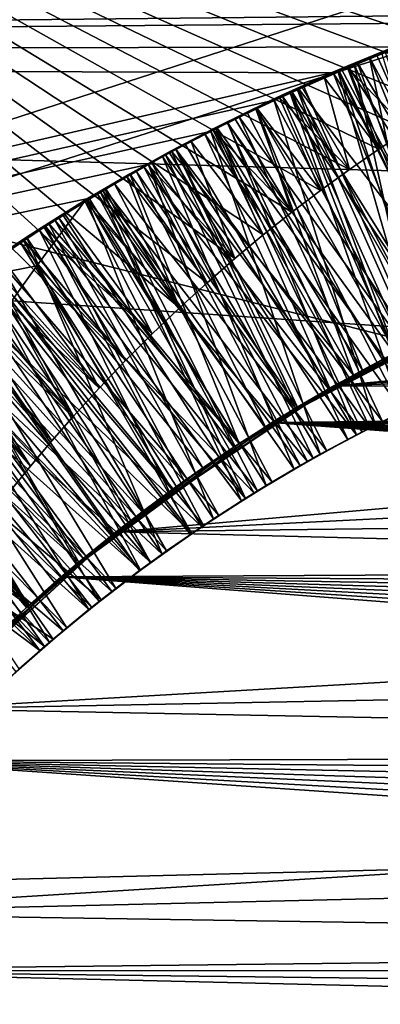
# Model space of a CAD drawing. Header units: metres. Extents: x -258 to 72, y -72 to 102.
# Tile 136 of 256: x -31.403 to -30.941, y 1.133 to 2.393. Entities that reach past the tile are written whole.
import ezdxf

# ---------------------------------------------------------------- set-up
doc = ezdxf.new("R2010")
doc.units = ezdxf.units.M
doc.layers.add('solid_FREESTAND_ASM_SW0005', color=7, linetype='CONTINUOUS')

msp = doc.modelspace()

# ---------------------------------------------------------------- linework, layer by layer
at = {"layer": 'solid_FREESTAND_ASM_SW0005'}
for points in [[(-76.866859, 13.5, 45.799999), (-18.621225, -13.5, 45.799999), (-19.621469, -11.999912, 45.799999)], [(-76.866859, -13.5, 45.799999), (-18.621225, -13.5, 45.799999), (-76.866859, 13.5, 45.799999)], [(-76.866859, 13.5, 45.799999), (-19.621469, -11.999912, 45.799999), (-20.501156, -10.426056, 45.799999)], [(-76.866859, 13.5, 45.799999), (-20.501156, -10.426056, 45.799999), (-21.254854, -8.788127, 45.799999)], [(-76.866859, 13.5, 45.799999), (-21.254854, -8.788127, 45.799999), (-21.877932, -7.096202, 45.799999)], [(-76.866859, 13.5, 45.799999), (-21.877932, -7.096202, 45.799999), (-22.366564, -5.36067, 45.799999)], [(-76.866859, 13.5, 45.799999), (-22.366564, -5.36067, 45.799999), (-22.717751, -3.592184, 45.799999)], [(-76.866859, 13.5, 45.799999), (-22.717751, -3.592184, 45.799999), (-22.929329, -1.801623, 45.799999)], [(-76.866859, 13.5, 45.799999), (-22.929329, -1.801623, 45.799999), (-23, 0, 45.799999)], [(-76.866859, 13.5, 45.799999), (-23, 0, 45.799999), (-22.929329, 1.801623, 45.799999)], [(-76.866859, 13.5, 45.799999), (-22.929329, 1.801623, 45.799999), (-22.717751, 3.592184, 45.799999)], [(-86.5, 5.75, 111.550003), (-86.5, -5.75, 111.550003), (-24.43742, -5.75, 111.550003)], [(-24.43742, 5.75, 111.550003), (-86.5, 5.75, 111.550003), (-24.43742, -5.75, 111.550003)], [(-56.184334, -5.75, 103.550003), (-25.868656, 5.75001, 103.550003), (-26.203732, 3.95151, 103.550003)], [(-56.184334, 5.75, 103.550003), (-25.868656, 5.75001, 103.550003), (-56.184334, -5.75, 103.550003)], [(-72.351036, 4.645123, -887), (72.5, 0, -887), (-72.5, 0, -887)], [(72.351036, 4.645118, -887), (72.5, 0, -887), (-72.351036, 4.645123, -887)], [(-56.184334, -5.75, 103.550003), (-26.203732, 3.95151, 103.550003), (-26.217653, 3.858066, 103.550003)], [(-32.785225, 3.391637, -872.137024), (-23.11738, 1.956201, -872), (-22.869822, 3.900164, -872)], [(-56.184334, -5.75, 103.550003), (-26.217653, 3.858066, 103.550003), (-26.414162, 2.131207, 103.550003)], [(-36, 2.345094, 43.711533), (-36, 3.48755, 43.415733), (-23.357985, 2.476748, 43.683681)], [(-36, 3.48755, 21.184269), (-36, 2.345094, 20.88847), (-23.218061, 3.467952, 21.178139)], [(-36, 2.345094, 20.88847), (-23.293415, 2.974416, 21.036104), (-23.218061, 3.467952, 21.178139)], [(-32.785225, 3.391637, -872.137024), (-32.886406, 0, -872.135803), (-23.11738, 1.956201, -872)], [(-36, 2.345094, 20.88847), (-30.375801, 2.478559, 20.916712), (-23.293415, 2.974416, 21.036104)], [(-32.105709, 2.785697, 17.728907), (-22.81871, 2.882088, 17.328077), (-22.921974, 1.892912, 17.148823)], [(-29.9373, 2.532046, 17.579008), (-32.105709, 2.785697, 17.728907), (-22.921974, 1.892912, 17.148823)], [(-31.388985, 1.821615, 17.526861), (-31.415686, 1.788729, 17.523514), (-32.105709, 2.785697, 17.728907)], [(-31.361725, 1.8539, 17.530178), (-31.388985, 1.821615, 17.526861), (-32.105709, 2.785697, 17.728907)], [(-31.333941, 1.885548, 17.533455), (-31.361725, 1.8539, 17.530178), (-32.105709, 2.785697, 17.728907)], [(-31.300877, 1.92166, 17.537226), (-31.333941, 1.885548, 17.533455), (-32.105709, 2.785697, 17.728907)], [(-31.267208, 1.956811, 17.54092), (-31.300877, 1.92166, 17.537226), (-32.105709, 2.785697, 17.728907)], [(-31.232946, 1.991, 17.544535), (-31.267208, 1.956811, 17.54092), (-32.105709, 2.785697, 17.728907)], [(-31.198147, 2.024194, 17.548056), (-31.232946, 1.991, 17.544535), (-32.105709, 2.785697, 17.728907)], [(-31.162834, 2.056381, 17.551479), (-31.198147, 2.024194, 17.548056), (-32.105709, 2.785697, 17.728907)], [(-31.127068, 2.087528, 17.55479), (-31.162834, 2.056381, 17.551479), (-32.105709, 2.785697, 17.728907)], [(-31.090881, 2.117623, 17.557985), (-31.127068, 2.087528, 17.55479), (-32.105709, 2.785697, 17.728907)], [(-31.054342, 2.146632, 17.561054), (-31.090881, 2.117623, 17.557985), (-32.105709, 2.785697, 17.728907)], [(-31.017466, 2.174562, 17.56399), (-31.054342, 2.146632, 17.561054), (-32.105709, 2.785697, 17.728907)], [(-30.980274, 2.201412, 17.566788), (-31.017466, 2.174562, 17.56399), (-32.105709, 2.785697, 17.728907)], [(-30.942823, 2.22717, 17.569441), (-30.980274, 2.201412, 17.566788), (-32.105709, 2.785697, 17.728907)], [(-30.905148, 2.251822, 17.571943), (-30.942823, 2.22717, 17.569441), (-32.105709, 2.785697, 17.728907)], [(-30.859711, 2.279943, 17.574741), (-30.905148, 2.251822, 17.571943), (-32.105709, 2.785697, 17.728907)], [(-30.814062, 2.306466, 17.577309), (-30.859711, 2.279943, 17.574741), (-32.105709, 2.785697, 17.728907)], [(-30.768227, 2.331429, 17.579641), (-30.814062, 2.306466, 17.577309), (-32.105709, 2.785697, 17.728907)], [(-30.722231, 2.354839, 17.581732), (-30.768227, 2.331429, 17.579641), (-32.105709, 2.785697, 17.728907)], [(-30.67613, 2.376698, 17.58358), (-30.722231, 2.354839, 17.581732), (-32.105709, 2.785697, 17.728907)], [(-30.629951, 2.397032, 17.58518), (-30.67613, 2.376698, 17.58358), (-32.105709, 2.785697, 17.728907)], [(-36, 2.345094, 20.88847), (-30.594379, 2.462289, 20.913181), (-30.375801, 2.478559, 20.916712)], [(-36, 2.345094, 43.711533), (-23.357985, 2.476748, 43.683681), (-23.40999, 1.984149, 43.779793)], [(-36, 2.345094, 20.88847), (-30.677107, 2.440841, 20.908566), (-30.594379, 2.462289, 20.913181)], [(-36, 2.345094, 20.88847), (-30.759626, 2.416394, 20.903355), (-30.677107, 2.440841, 20.908566)], [(-36, 2.345094, 20.88847), (-30.841747, 2.388891, 20.897558), (-30.759626, 2.416394, 20.903355)], [(-36, 2.345094, 20.88847), (-30.923292, 2.358356, 20.891203), (-30.841747, 2.388891, 20.897558)], [(-30.804413, 1.939825, 19.582373), (-30.974455, 2.336024, 19.333599), (-30.890694, 2.369303, 19.328918)], [(-30.970301, 2.337754, 19.232275), (-30.890694, 2.369303, 19.328918), (-30.974455, 2.336024, 19.333599)], [(-30.885061, 2.371421, 19.227566), (-30.890694, 2.369303, 19.328918), (-30.970301, 2.337754, 19.232275)], [(-30.885061, 2.371421, 19.227566), (-30.970301, 2.337754, 19.232275), (-30.747574, 1.96243, 18.979477)], [(-30.791256, 1.945229, 20.381449), (-30.954662, 2.344715, 20.132143), (-30.868746, 2.378179, 20.127272)], [(-30.889954, 2.370251, 20.028959), (-30.868746, 2.378179, 20.127272), (-30.954662, 2.344715, 20.132143)], [(-30.889954, 2.370251, 20.028959), (-30.954662, 2.344715, 20.132143), (-30.945858, 2.348309, 20.031767)], [(-30.889954, 2.370251, 20.028959), (-30.945858, 2.348309, 20.031767), (-30.768503, 1.954329, 19.781404)], [(-36, 2.345094, 20.88847), (-31.004087, 2.324836, 20.884325), (-30.923292, 2.358356, 20.891203)], [(-30.982578, 2.334083, 20.834515), (-30.923292, 2.358356, 20.891203), (-31.004087, 2.324836, 20.884325)], [(-30.801788, 1.940911, 18.782251), (-30.995399, 2.327507, 18.534662), (-30.912437, 2.361078, 18.530132)], [(-30.934862, 2.352333, 18.431427), (-30.912437, 2.361078, 18.530132), (-30.995399, 2.327507, 18.534662)], [(-30.897388, 2.368409, 20.829882), (-30.923292, 2.358356, 20.891203), (-30.982578, 2.334083, 20.834515)], [(-30.897388, 2.368409, 20.829882), (-30.982578, 2.334083, 20.834515), (-30.745996, 1.963031, 20.580027)], [(-36, 2.345094, 43.711533), (-23.40999, 1.984149, 43.779793), (-23.450001, 1.491888, 43.85408)], [(-36, 1.178601, 43.890228), (-36, 2.345094, 43.711533), (-23.450001, 1.491888, 43.85408)], [(-36, 2.345094, 20.88847), (-36, 1.178601, 20.709772), (-31.004087, 2.324836, 20.884325)], [(-30.865351, 1.913418, 20.386438), (-31.039238, 2.308226, 20.137024), (-30.954662, 2.344715, 20.132143)], [(-31.001438, 2.32498, 20.03459), (-30.954662, 2.344715, 20.132143), (-31.039238, 2.308226, 20.137024)], [(-30.945858, 2.348309, 20.031767), (-30.954662, 2.344715, 20.132143), (-31.001438, 2.32498, 20.03459)], [(-30.945858, 2.348309, 20.031767), (-31.001438, 2.32498, 20.03459), (-30.768503, 1.954329, 19.781404)], [(-30.934862, 2.352333, 18.431427), (-30.995399, 2.327507, 18.534662), (-30.990723, 2.329489, 18.434517)], [(-30.835009, 2.008847, 17.939068), (-30.993338, 2.326844, 17.735407), (-30.939039, 2.34915, 17.73274)], [(-30.953739, 2.343252, 17.632027), (-30.939039, 2.34915, 17.73274), (-30.993338, 2.326844, 17.735407)], [(-30.822895, 2.014361, 18.227316), (-30.934862, 2.352333, 18.431427), (-30.990723, 2.329489, 18.434517)], [(-30.791256, 1.945229, 20.381449), (-30.865351, 1.913418, 20.386438), (-30.954662, 2.344715, 20.132143)], [(-30.953739, 2.343252, 17.632027), (-30.905148, 2.251822, 17.571943), (-30.924244, 2.354982, 17.630363)], [(-30.953739, 2.343252, 17.632027), (-30.924244, 2.354982, 17.630363), (-30.939039, 2.34915, 17.73274)], [(-30.982578, 2.334083, 20.834515), (-31.004087, 2.324836, 20.884325), (-31.066957, 2.296434, 20.839123)], [(-30.982578, 2.334083, 20.834515), (-31.066957, 2.296434, 20.839123), (-30.819937, 1.933315, 20.584995)], [(-30.879967, 1.90674, 19.587498), (-31.056572, 2.300055, 19.33824), (-30.974455, 2.336024, 19.333599)], [(-31.054277, 2.301106, 19.237062), (-30.974455, 2.336024, 19.333599), (-31.056572, 2.300055, 19.33824)], [(-30.970301, 2.337754, 19.232275), (-30.974455, 2.336024, 19.333599), (-31.054277, 2.301106, 19.237062)], [(-30.970301, 2.337754, 19.232275), (-31.054277, 2.301106, 19.237062), (-30.823536, 1.931784, 18.984581)], [(-31.012224, 2.318749, 17.635351), (-30.942823, 2.22717, 17.569441), (-30.983068, 2.331173, 17.63369)], [(-31.012224, 2.318749, 17.635351), (-30.983068, 2.331173, 17.63369), (-30.993338, 2.326844, 17.735407)], [(-30.983068, 2.331173, 17.63369), (-30.953739, 2.343252, 17.632027), (-30.993338, 2.326844, 17.735407)], [(-30.983068, 2.331173, 17.63369), (-30.905148, 2.251822, 17.571943), (-30.953739, 2.343252, 17.632027)], [(-30.983068, 2.331173, 17.63369), (-30.942823, 2.22717, 17.569441), (-30.905148, 2.251822, 17.571943)], [(-30.982578, 2.334083, 20.834515), (-30.819937, 1.933315, 20.584995), (-30.745996, 1.963031, 20.580027)], [(-30.804413, 1.939825, 19.582373), (-30.879967, 1.90674, 19.587498), (-30.974455, 2.336024, 19.333599)], [(-30.970301, 2.337754, 19.232275), (-30.823536, 1.931784, 18.984581), (-30.747574, 1.96243, 18.979477)], [(-36, 1.178601, 20.709772), (-31.083965, 2.288391, 20.876963), (-31.004087, 2.324836, 20.884325)], [(-31.066957, 2.296434, 20.839123), (-31.004087, 2.324836, 20.884325), (-31.083965, 2.288391, 20.876963)], [(-30.875093, 1.908981, 18.787228), (-31.077394, 2.290959, 18.539196), (-30.995399, 2.327507, 18.534662)], [(-31.046011, 2.305354, 18.437601), (-30.995399, 2.327507, 18.534662), (-31.077394, 2.290959, 18.539196)], [(-31.001438, 2.32498, 20.03459), (-31.039238, 2.308226, 20.137024), (-31.056658, 2.300259, 20.03743)], [(-31.001438, 2.32498, 20.03459), (-31.056658, 2.300259, 20.03743), (-30.841082, 1.924209, 19.786016)], [(-30.878393, 1.988367, 17.942688), (-31.0469, 2.303421, 17.738018), (-30.993338, 2.326844, 17.735407)], [(-31.012224, 2.318749, 17.635351), (-30.993338, 2.326844, 17.735407), (-31.0469, 2.303421, 17.738018)], [(-31.041199, 2.305983, 17.637011), (-31.012224, 2.318749, 17.635351), (-31.0469, 2.303421, 17.738018)], [(-30.990723, 2.329489, 18.434517), (-30.995399, 2.327507, 18.534662), (-31.046011, 2.305354, 18.437601)], [(-30.822895, 2.014361, 18.227316), (-30.990723, 2.329489, 18.434517), (-31.046011, 2.305354, 18.437601)], [(-31.041199, 2.305983, 17.637011), (-30.980274, 2.201412, 17.566788), (-31.012224, 2.318749, 17.635351)], [(-31.012224, 2.318749, 17.635351), (-30.980274, 2.201412, 17.566788), (-30.942823, 2.22717, 17.569441)], [(-31.001438, 2.32498, 20.03459), (-30.841082, 1.924209, 19.786016), (-30.768503, 1.954329, 19.781404)], [(-30.801788, 1.940911, 18.782251), (-30.875093, 1.908981, 18.787228), (-30.995399, 2.327507, 18.534662)], [(-30.835009, 2.008847, 17.939068), (-30.878393, 1.988367, 17.942688), (-30.993338, 2.326844, 17.735407)], [(-30.865351, 1.913418, 20.386438), (-31.121958, 2.268987, 20.141867), (-31.039238, 2.308226, 20.137024)], [(-31.056658, 2.300259, 20.03743), (-31.039238, 2.308226, 20.137024), (-31.121958, 2.268987, 20.141867)], [(-31.069994, 2.292874, 17.638668), (-30.980274, 2.201412, 17.566788), (-31.041199, 2.305983, 17.637011)], [(-31.069994, 2.292874, 17.638668), (-31.041199, 2.305983, 17.637011), (-31.0469, 2.303421, 17.738018)], [(-31.066957, 2.296434, 20.839123), (-31.083965, 2.288391, 20.876963), (-31.150669, 2.25531, 20.843716)], [(-31.066957, 2.296434, 20.839123), (-31.150669, 2.25531, 20.843716), (-30.892691, 1.900817, 20.589928)], [(-30.879967, 1.90674, 19.587498), (-31.137094, 2.26142, 19.34284), (-31.056572, 2.300055, 19.33824)], [(-31.136765, 2.261585, 19.241899), (-31.056572, 2.300055, 19.33824), (-31.137094, 2.26142, 19.34284)], [(-31.054277, 2.301106, 19.237062), (-31.056572, 2.300055, 19.33824), (-31.136765, 2.261585, 19.241899)], [(-31.054277, 2.301106, 19.237062), (-31.136765, 2.261585, 19.241899), (-30.898251, 1.898196, 18.989712)], [(-31.056658, 2.300259, 20.03743), (-31.121958, 2.268987, 20.141867), (-31.11149, 2.274152, 20.0403)], [(-31.056658, 2.300259, 20.03743), (-31.11149, 2.274152, 20.0403), (-30.91247, 1.891401, 19.790619)], [(-31.046011, 2.305354, 18.437601), (-31.077394, 2.290959, 18.539196), (-31.100758, 2.279908, 18.44068)], [(-30.899883, 1.977791, 18.230484), (-31.046011, 2.305354, 18.437601), (-31.100758, 2.279908, 18.44068)], [(-30.921326, 1.966949, 17.946289), (-31.099669, 2.278916, 17.740583), (-31.0469, 2.303421, 17.738018)], [(-31.069994, 2.292874, 17.638668), (-31.0469, 2.303421, 17.738018), (-31.099669, 2.278916, 17.740583)], [(-31.066957, 2.296434, 20.839123), (-30.892691, 1.900817, 20.589928), (-30.819937, 1.933315, 20.584995)], [(-31.056658, 2.300259, 20.03743), (-30.91247, 1.891401, 19.790619), (-30.841082, 1.924209, 19.786016)], [(-31.054277, 2.301106, 19.237062), (-30.898251, 1.898196, 18.989712), (-30.823536, 1.931784, 18.984581)], [(-30.878393, 1.988367, 17.942688), (-30.921326, 1.966949, 17.946289), (-31.0469, 2.303421, 17.738018)], [(-30.899883, 1.977791, 18.230484), (-30.822895, 2.014361, 18.227316), (-31.046011, 2.305354, 18.437601)], [(-36, 1.178601, 20.709772), (-31.162745, 2.249063, 20.869156), (-31.083965, 2.288391, 20.876963)], [(-31.150669, 2.25531, 20.843716), (-31.083965, 2.288391, 20.876963), (-31.162745, 2.249063, 20.869156)], [(-30.947126, 1.874287, 18.792217), (-31.158422, 2.251379, 18.543736), (-31.077394, 2.290959, 18.539196)], [(-31.100758, 2.279908, 18.44068), (-31.077394, 2.290959, 18.539196), (-31.158422, 2.251379, 18.543736)], [(-31.098602, 2.279428, 17.640324), (-31.069994, 2.292874, 17.638668), (-31.099669, 2.278916, 17.740583)], [(-31.098602, 2.279428, 17.640324), (-31.017466, 2.174562, 17.56399), (-31.069994, 2.292874, 17.638668)], [(-30.875093, 1.908981, 18.787228), (-30.947126, 1.874287, 18.792217), (-31.077394, 2.290959, 18.539196)], [(-31.069994, 2.292874, 17.638668), (-31.017466, 2.174562, 17.56399), (-30.980274, 2.201412, 17.566788)], [(-30.938171, 1.878785, 20.391455), (-31.202587, 2.227199, 20.146648), (-31.121958, 2.268987, 20.141867)], [(-31.165861, 2.246678, 20.043203), (-31.121958, 2.268987, 20.141867), (-31.202587, 2.227199, 20.146648)], [(-31.11149, 2.274152, 20.0403), (-31.121958, 2.268987, 20.141867), (-31.165861, 2.246678, 20.043203)], [(-31.11149, 2.274152, 20.0403), (-31.165861, 2.246678, 20.043203), (-30.91247, 1.891401, 19.790619)], [(-31.100758, 2.279908, 18.44068), (-31.158422, 2.251379, 18.543736), (-31.154943, 2.253151, 18.44375)], [(-30.975403, 1.93828, 18.233646), (-31.100758, 2.279908, 18.44068), (-31.154943, 2.253151, 18.44375)], [(-30.963783, 1.944603, 17.949871), (-31.151598, 2.253375, 17.743107), (-31.099669, 2.278916, 17.740583)], [(-31.127001, 2.265654, 17.641973), (-31.099669, 2.278916, 17.740583), (-31.151598, 2.253375, 17.743107)], [(-31.127001, 2.265654, 17.641973), (-31.054342, 2.146632, 17.561054), (-31.098602, 2.279428, 17.640324)], [(-31.127001, 2.265654, 17.641973), (-31.098602, 2.279428, 17.640324), (-31.099669, 2.278916, 17.740583)], [(-30.865351, 1.913418, 20.386438), (-30.938171, 1.878785, 20.391455), (-31.121958, 2.268987, 20.141867)], [(-30.975403, 1.93828, 18.233646), (-30.899883, 1.977791, 18.230484), (-31.100758, 2.279908, 18.44068)], [(-30.921326, 1.966949, 17.946289), (-30.963783, 1.944603, 17.949871), (-31.099669, 2.278916, 17.740583)], [(-31.098602, 2.279428, 17.640324), (-31.054342, 2.146632, 17.561054), (-31.017466, 2.174562, 17.56399)], [(-31.150669, 2.25531, 20.843716), (-31.162745, 2.249063, 20.869156), (-31.233883, 2.210718, 20.848408)], [(-31.150669, 2.25531, 20.843716), (-31.233883, 2.210718, 20.848408), (-30.964113, 1.865606, 20.594816)], [(-30.954166, 1.870713, 19.592642), (-31.216118, 2.220096, 19.347399), (-31.137094, 2.26142, 19.34284)], [(-31.190805, 2.233713, 19.245138), (-31.137094, 2.26142, 19.34284), (-31.216118, 2.220096, 19.347399)], [(-31.136765, 2.261585, 19.241899), (-31.137094, 2.26142, 19.34284), (-31.190805, 2.233713, 19.245138)], [(-31.136765, 2.261585, 19.241899), (-31.190805, 2.233713, 19.245138), (-30.971598, 1.861719, 18.994848)], [(-31.155172, 2.251562, 17.643618), (-31.054342, 2.146632, 17.561054), (-31.127001, 2.265654, 17.641973)], [(-31.155172, 2.251562, 17.643618), (-31.127001, 2.265654, 17.641973), (-31.151598, 2.253375, 17.743107)], [(-31.150669, 2.25531, 20.843716), (-30.964113, 1.865606, 20.594816), (-30.892691, 1.900817, 20.589928)], [(-30.879967, 1.90674, 19.587498), (-30.954166, 1.870713, 19.592642), (-31.137094, 2.26142, 19.34284)], [(-31.136765, 2.261585, 19.241899), (-30.971598, 1.861719, 18.994848), (-30.898251, 1.898196, 18.989712)], [(-36, 1.178601, 20.709772), (-31.240364, 2.207084, 20.860975), (-31.162745, 2.249063, 20.869156)], [(-31.233883, 2.210718, 20.848408), (-31.162745, 2.249063, 20.869156), (-31.240364, 2.207084, 20.860975)], [(-31.01779, 1.836873, 18.797209), (-31.23842, 2.20872, 18.548285), (-31.158422, 2.251379, 18.543736)], [(-31.20859, 2.225058, 18.446817), (-31.158422, 2.251379, 18.543736), (-31.23842, 2.20872, 18.548285)], [(-31.165861, 2.246678, 20.043203), (-31.202587, 2.227199, 20.146648), (-31.219696, 2.217863, 20.046143)], [(-31.165861, 2.246678, 20.043203), (-31.219696, 2.217863, 20.046143), (-30.982586, 1.855943, 19.795233)], [(-31.154943, 2.253151, 18.44375), (-31.158422, 2.251379, 18.543736), (-31.20859, 2.225058, 18.446817)], [(-30.975403, 1.93828, 18.233646), (-31.154943, 2.253151, 18.44375), (-31.20859, 2.225058, 18.446817)], [(-31.005747, 1.92134, 17.953442), (-31.202826, 2.226732, 17.745613), (-31.151598, 2.253375, 17.743107)], [(-31.155172, 2.251562, 17.643618), (-31.151598, 2.253375, 17.743107), (-31.202826, 2.226732, 17.745613)], [(-31.183126, 2.23715, 17.645258), (-31.155172, 2.251562, 17.643618), (-31.202826, 2.226732, 17.745613)], [(-31.183126, 2.23715, 17.645258), (-31.090881, 2.117623, 17.557985), (-31.155172, 2.251562, 17.643618)], [(-31.165861, 2.246678, 20.043203), (-30.982586, 1.855943, 19.795233), (-30.91247, 1.891401, 19.790619)], [(-30.947126, 1.874287, 18.792217), (-31.01779, 1.836873, 18.797209), (-31.158422, 2.251379, 18.543736)], [(-31.155172, 2.251562, 17.643618), (-31.090881, 2.117623, 17.557985), (-31.054342, 2.146632, 17.561054)], [(-30.963783, 1.944603, 17.949871), (-31.005747, 1.92134, 17.953442), (-31.151598, 2.253375, 17.743107)], [(-31.190805, 2.233713, 19.245138), (-31.216118, 2.220096, 19.347399), (-31.243969, 2.20469, 19.248371)], [(-31.190805, 2.233713, 19.245138), (-31.243969, 2.20469, 19.248371), (-30.971598, 1.861719, 18.994848)], [(-31.210848, 2.222429, 17.646891), (-31.127068, 2.087528, 17.55479), (-31.183126, 2.23715, 17.645258)], [(-31.210848, 2.222429, 17.646891), (-31.183126, 2.23715, 17.645258), (-31.202826, 2.226732, 17.745613)], [(-31.183126, 2.23715, 17.645258), (-31.127068, 2.087528, 17.55479), (-31.090881, 2.117623, 17.557985)], [(-31.219696, 2.217863, 20.046143), (-31.281136, 2.182945, 20.151352), (-31.299288, 2.172198, 20.050636)], [(-31.219696, 2.217863, 20.046143), (-31.299288, 2.172198, 20.050636), (-31.051315, 1.817893, 19.799873)], [(-31.026896, 1.831799, 19.59779), (-31.293724, 2.176031, 19.351919), (-31.216118, 2.220096, 19.347399)], [(-31.243969, 2.20469, 19.248371), (-31.216118, 2.220096, 19.347399), (-31.293724, 2.176031, 19.351919)], [(-31.009611, 1.841382, 20.396486), (-31.281136, 2.182945, 20.151352), (-31.202587, 2.227199, 20.146648)], [(-31.219696, 2.217863, 20.046143), (-31.202587, 2.227199, 20.146648), (-31.281136, 2.182945, 20.151352)], [(-31.20859, 2.225058, 18.446817), (-31.23842, 2.20872, 18.548285), (-31.261675, 2.195619, 18.449879)], [(-31.049345, 1.895887, 18.236811), (-31.20859, 2.225058, 18.446817), (-31.261675, 2.195619, 18.449879)], [(-31.047197, 1.897171, 17.957003), (-31.253372, 2.198987, 17.748104), (-31.202826, 2.226732, 17.745613)], [(-31.210848, 2.222429, 17.646891), (-31.202826, 2.226732, 17.745613), (-31.253372, 2.198987, 17.748104)], [(-31.238312, 2.207409, 17.648518), (-31.210848, 2.222429, 17.646891), (-31.253372, 2.198987, 17.748104)], [(-31.238312, 2.207409, 17.648518), (-31.127068, 2.087528, 17.55479), (-31.210848, 2.222429, 17.646891)], [(-31.219696, 2.217863, 20.046143), (-31.051315, 1.817893, 19.799873), (-30.982586, 1.855943, 19.795233)], [(-30.954166, 1.870713, 19.592642), (-31.026896, 1.831799, 19.59779), (-31.216118, 2.220096, 19.347399)], [(-31.049345, 1.895887, 18.236811), (-30.975403, 1.93828, 18.233646), (-31.20859, 2.225058, 18.446817)], [(-31.005747, 1.92134, 17.953442), (-31.047197, 1.897171, 17.957003), (-31.202826, 2.226732, 17.745613)], [(-30.938171, 1.878785, 20.391455), (-31.009611, 1.841382, 20.396486), (-31.202587, 2.227199, 20.146648)], [(-36, 1.178601, 20.709772), (-31.317301, 2.163532, 20.852659), (-31.240364, 2.207084, 20.860975)], [(-31.233883, 2.210718, 20.848408), (-31.240364, 2.207084, 20.860975), (-31.317301, 2.163532, 20.852659)], [(-31.233883, 2.210718, 20.848408), (-31.317301, 2.163532, 20.852659), (-31.034138, 1.82772, 20.599659)], [(-31.086958, 1.796808, 18.802179), (-31.317076, 2.163077, 18.552828), (-31.23842, 2.20872, 18.548285)], [(-31.261675, 2.195619, 18.449879), (-31.23842, 2.20872, 18.548285), (-31.317076, 2.163077, 18.552828)], [(-31.265509, 2.1921, 17.650133), (-31.162834, 2.056381, 17.551479), (-31.238312, 2.207409, 17.648518)], [(-31.265509, 2.1921, 17.650133), (-31.238312, 2.207409, 17.648518), (-31.253372, 2.198987, 17.748104)], [(-31.01779, 1.836873, 18.797209), (-31.086958, 1.796808, 18.802179), (-31.23842, 2.20872, 18.548285)], [(-31.238312, 2.207409, 17.648518), (-31.162834, 2.056381, 17.551479), (-31.127068, 2.087528, 17.55479)], [(-31.233883, 2.210718, 20.848408), (-31.034138, 1.82772, 20.599659), (-30.964113, 1.865606, 20.594816)], [(-31.261675, 2.195619, 18.449879), (-31.317076, 2.163077, 18.552828), (-31.314194, 2.164816, 18.452934)], [(-31.121595, 1.850675, 18.23999), (-31.261675, 2.195619, 18.449879), (-31.314194, 2.164816, 18.452934)], [(-31.088114, 1.872109, 17.960562), (-31.303392, 2.170038, 17.750605), (-31.253372, 2.198987, 17.748104)], [(-31.265509, 2.1921, 17.650133), (-31.253372, 2.198987, 17.748104), (-31.303392, 2.170038, 17.750605)], [(-31.243969, 2.20469, 19.248371), (-31.293724, 2.176031, 19.351919), (-31.296242, 2.174542, 19.251598)], [(-31.243969, 2.20469, 19.248371), (-31.296242, 2.174542, 19.251598), (-31.043465, 1.82241, 18.999971)], [(-31.121595, 1.850675, 18.23999), (-31.049345, 1.895887, 18.236811), (-31.261675, 2.195619, 18.449879)], [(-31.047197, 1.897171, 17.957003), (-31.088114, 1.872109, 17.960562), (-31.253372, 2.198987, 17.748104)], [(-31.243969, 2.20469, 19.248371), (-31.043465, 1.82241, 18.999971), (-30.971598, 1.861719, 18.994848)], [(-31.079561, 1.801263, 20.40152), (-31.357656, 2.136266, 20.155975), (-31.281136, 2.182945, 20.151352)], [(-31.299288, 2.172198, 20.050636), (-31.281136, 2.182945, 20.151352), (-31.357656, 2.136266, 20.155975)], [(-31.292446, 2.176503, 17.651743), (-31.265509, 2.1921, 17.650133), (-31.303392, 2.170038, 17.750605)], [(-31.292446, 2.176503, 17.651743), (-31.198147, 2.024194, 17.548056), (-31.265509, 2.1921, 17.650133)], [(-31.009611, 1.841382, 20.396486), (-31.079561, 1.801263, 20.40152), (-31.281136, 2.182945, 20.151352)], [(-31.265509, 2.1921, 17.650133), (-31.198147, 2.024194, 17.548056), (-31.162834, 2.056381, 17.551479)], [(-31.299288, 2.172198, 20.050636), (-31.357656, 2.136266, 20.155975), (-31.377304, 2.123689, 20.055243)], [(-31.299288, 2.172198, 20.050636), (-31.377304, 2.123689, 20.055243), (-31.11854, 1.77732, 19.804558)], [(-31.098017, 1.790072, 19.602926), (-31.369984, 2.129152, 19.356401), (-31.293724, 2.176031, 19.351919)], [(-31.296242, 2.174542, 19.251598), (-31.293724, 2.176031, 19.351919), (-31.369984, 2.129152, 19.356401)], [(-31.296242, 2.174542, 19.251598), (-31.369984, 2.129152, 19.356401), (-31.347614, 2.143286, 19.25481)], [(-31.128475, 1.846163, 17.964117), (-31.352926, 2.139843, 17.753124), (-31.303392, 2.170038, 17.750605)], [(-31.319122, 2.160618, 17.653343), (-31.303392, 2.170038, 17.750605), (-31.352926, 2.139843, 17.753124)], [(-31.296242, 2.174542, 19.251598), (-31.347614, 2.143286, 19.25481), (-31.113743, 1.78033, 19.00507)], [(-31.319122, 2.160618, 17.653343), (-31.198147, 2.024194, 17.548056), (-31.292446, 2.176503, 17.651743)], [(-31.319122, 2.160618, 17.653343), (-31.292446, 2.176503, 17.651743), (-31.303392, 2.170038, 17.750605)], [(-31.088114, 1.872109, 17.960562), (-31.128475, 1.846163, 17.964117), (-31.303392, 2.170038, 17.750605)], [(-31.299288, 2.172198, 20.050636), (-31.11854, 1.77732, 19.804558), (-31.051315, 1.817893, 19.799873)], [(-31.296242, 2.174542, 19.251598), (-31.113743, 1.78033, 19.00507), (-31.043465, 1.82241, 18.999971)], [(-31.026896, 1.831799, 19.59779), (-31.098017, 1.790072, 19.602926), (-31.293724, 2.176031, 19.351919)], [(-36, 1.178601, 20.709772), (-31.380896, 2.078113, 20.836843), (-31.317301, 2.163532, 20.852659)], [(-31.15452, 1.754162, 18.80711), (-31.393997, 2.114624, 18.557348), (-31.317076, 2.163077, 18.552828)], [(-31.366041, 2.132688, 18.45598), (-31.317076, 2.163077, 18.552828), (-31.393997, 2.114624, 18.557348)], [(-31.102686, 1.7872, 20.604454), (-31.317301, 2.163532, 20.852659), (-31.380896, 2.078113, 20.836843)], [(-31.314194, 2.164816, 18.452934), (-31.317076, 2.163077, 18.552828), (-31.366041, 2.132688, 18.45598)], [(-31.121595, 1.850675, 18.23999), (-31.314194, 2.164816, 18.452934), (-31.366041, 2.132688, 18.45598)], [(-31.345539, 2.144445, 17.654934), (-31.319122, 2.160618, 17.653343), (-31.352926, 2.139843, 17.753124)], [(-31.345539, 2.144445, 17.654934), (-31.232946, 1.991, 17.544535), (-31.319122, 2.160618, 17.653343)], [(-31.319122, 2.160618, 17.653343), (-31.232946, 1.991, 17.544535), (-31.198147, 2.024194, 17.548056)], [(-31.034138, 1.82772, 20.599659), (-31.317301, 2.163532, 20.852659), (-31.102686, 1.7872, 20.604454)], [(-31.086958, 1.796808, 18.802179), (-31.15452, 1.754162, 18.80711), (-31.317076, 2.163077, 18.552828)], [(-31.347614, 2.143286, 19.25481), (-31.369984, 2.129152, 19.356401), (-31.39814, 2.110894, 19.258009)], [(-31.347614, 2.143286, 19.25481), (-31.39814, 2.110894, 19.258009), (-31.113743, 1.78033, 19.00507)], [(-31.371689, 2.127994, 17.656515), (-31.232946, 1.991, 17.544535), (-31.345539, 2.144445, 17.654934)], [(-31.371689, 2.127994, 17.656515), (-31.345539, 2.144445, 17.654934), (-31.352926, 2.139843, 17.753124)], [(-56.184334, -5.75, 103.550003), (-26.414162, 2.131207, 103.550003), (-26.429197, 1.935864, 103.550003)], [(-31.366041, 2.132688, 18.45598), (-31.393997, 2.114624, 18.557348), (-31.442408, 2.082057, 18.460524)], [(-31.192045, 1.802712, 18.2432), (-31.366041, 2.132688, 18.45598), (-31.442408, 2.082057, 18.460524)], [(-31.147917, 1.758489, 20.406536), (-31.432198, 2.087187, 20.160503), (-31.357656, 2.136266, 20.155975)], [(-31.377304, 2.123689, 20.055243), (-31.357656, 2.136266, 20.155975), (-31.432198, 2.087187, 20.160503)], [(-31.168264, 1.819348, 17.967674), (-31.402075, 2.108308, 17.75568), (-31.352926, 2.139843, 17.753124)], [(-31.371689, 2.127994, 17.656515), (-31.352926, 2.139843, 17.753124), (-31.402075, 2.108308, 17.75568)], [(-31.192045, 1.802712, 18.2432), (-31.121595, 1.850675, 18.23999), (-31.366041, 2.132688, 18.45598)], [(-31.079561, 1.801263, 20.40152), (-31.147917, 1.758489, 20.406536), (-31.357656, 2.136266, 20.155975)], [(-31.128475, 1.846163, 17.964117), (-31.168264, 1.819348, 17.967674), (-31.352926, 2.139843, 17.753124)], [(-31.377304, 2.123689, 20.055243), (-31.432198, 2.087187, 20.160503), (-31.453499, 2.072471, 20.059967)], [(-31.377304, 2.123689, 20.055243), (-31.453499, 2.072471, 20.059967), (-31.184195, 1.734267, 19.809309)], [(-31.167418, 1.745604, 19.608028), (-31.444941, 2.079361, 19.360846), (-31.369984, 2.129152, 19.356401)], [(-31.39814, 2.110894, 19.258009), (-31.369984, 2.129152, 19.356401), (-31.444941, 2.079361, 19.360846)], [(-31.397572, 2.111264, 17.658089), (-31.371689, 2.127994, 17.656515), (-31.402075, 2.108308, 17.75568)], [(-31.397572, 2.111264, 17.658089), (-31.267208, 1.956811, 17.54092), (-31.371689, 2.127994, 17.656515)], [(-31.377304, 2.123689, 20.055243), (-31.184195, 1.734267, 19.809309), (-31.11854, 1.77732, 19.804558)], [(-31.371689, 2.127994, 17.656515), (-31.267208, 1.956811, 17.54092), (-31.232946, 1.991, 17.544535)], [(-31.098017, 1.790072, 19.602926), (-31.167418, 1.745604, 19.608028), (-31.369984, 2.129152, 19.356401)], [(-31.220434, 1.708959, 18.811981), (-31.468859, 2.063552, 18.561829), (-31.393997, 2.114624, 18.557348)], [(-31.442408, 2.082057, 18.460524), (-31.393997, 2.114624, 18.557348), (-31.468859, 2.063552, 18.561829)], [(-31.207462, 1.791675, 17.971235), (-31.450844, 2.075378, 17.758287), (-31.402075, 2.108308, 17.75568)], [(-31.428286, 2.090818, 17.659964), (-31.402075, 2.108308, 17.75568), (-31.450844, 2.075378, 17.758287)], [(-31.39814, 2.110894, 19.258009), (-31.444941, 2.079361, 19.360846), (-31.447849, 2.07735, 19.261194)], [(-31.39814, 2.110894, 19.258009), (-31.447849, 2.07735, 19.261194), (-31.182325, 1.735543, 19.01013)], [(-31.428286, 2.090818, 17.659964), (-31.300877, 1.92166, 17.537226), (-31.397572, 2.111264, 17.658089)], [(-31.428286, 2.090818, 17.659964), (-31.397572, 2.111264, 17.658089), (-31.402075, 2.108308, 17.75568)], [(-31.168264, 1.819348, 17.967674), (-31.207462, 1.791675, 17.971235), (-31.402075, 2.108308, 17.75568)], [(-31.39814, 2.110894, 19.258009), (-31.182325, 1.735543, 19.01013), (-31.113743, 1.78033, 19.00507)], [(-31.397572, 2.111264, 17.658089), (-31.300877, 1.92166, 17.537226), (-31.267208, 1.956811, 17.54092)], [(-31.15452, 1.754162, 18.80711), (-31.220434, 1.708959, 18.811981), (-31.393997, 2.114624, 18.557348)], [(-31.235054, 1.698423, 19.613075), (-31.518574, 2.026573, 19.365252), (-31.444941, 2.079361, 19.360846)], [(-31.260592, 1.752073, 18.246462), (-31.442408, 2.082057, 18.460524), (-31.516855, 2.028607, 18.465023)], [(-31.214577, 1.713127, 20.411516), (-31.504862, 2.035665, 20.164936), (-31.432198, 2.087187, 20.160503)], [(-31.458614, 2.069976, 17.661825), (-31.300877, 1.92166, 17.537226), (-31.428286, 2.090818, 17.659964)], [(-31.167418, 1.745604, 19.608028), (-31.235054, 1.698423, 19.613075), (-31.444941, 2.079361, 19.360846)], [(-31.260592, 1.752073, 18.246462), (-31.192045, 1.802712, 18.2432), (-31.442408, 2.082057, 18.460524)], [(-31.147917, 1.758489, 20.406536), (-31.214577, 1.713127, 20.411516), (-31.432198, 2.087187, 20.160503)], [(-36, 1.178601, 20.709772), (-31.438091, 1.998851, 20.822758), (-31.380896, 2.078113, 20.836843)], [(-31.453499, 2.072471, 20.059967), (-31.527571, 2.01877, 20.064789), (-31.248224, 1.688768, 19.814135)], [(-31.246052, 1.763159, 17.974804), (-31.499243, 2.041005, 17.760956), (-31.450844, 2.075378, 17.758287)], [(-31.447849, 2.07735, 19.261194), (-31.496813, 2.042592, 19.26436), (-31.182325, 1.735543, 19.01013)], [(-31.488556, 2.048745, 17.663673), (-31.333941, 1.885548, 17.533455), (-31.458614, 2.069976, 17.661825)], [(-31.458614, 2.069976, 17.661825), (-31.333941, 1.885548, 17.533455), (-31.300877, 1.92166, 17.537226)], [(-31.453499, 2.072471, 20.059967), (-31.248224, 1.688768, 19.814135), (-31.184195, 1.734267, 19.809309)], [(-31.207462, 1.791675, 17.971235), (-31.246052, 1.763159, 17.974804), (-31.450844, 2.075378, 17.758287)], [(-31.169649, 1.74411, 20.609209), (-31.380896, 2.078113, 20.836843), (-31.438091, 1.998851, 20.822758)], [(-31.102686, 1.7872, 20.604454), (-31.380896, 2.078113, 20.836843), (-31.169649, 1.74411, 20.609209)], [(-30.696705, 2.066715, 18.700001), (-31.00041, 1.924366, 18.700001), (-29.540634, 2.057522, 18.700001)], [(-30.696705, 2.066715, 18.700001), (-30.975403, 1.93828, 18.233646), (-31.00041, 1.924366, 18.700001)], [(-30.696705, 2.066715, 18.700001), (-30.899883, 1.977791, 18.230484), (-30.975403, 1.93828, 18.233646)], [(-31.220434, 1.708959, 18.811981), (-31.541498, 2.009954, 18.566282), (-31.468859, 2.063552, 18.561829)], [(-31.00041, 1.924366, 18.700001), (-29.468903, 2.031732, 18.700001), (-29.540634, 2.057522, 18.700001)], [(-31.496813, 2.042592, 19.26436), (-31.545023, 2.006613, 19.267509), (-31.249105, 1.688116, 19.015148)], [(-31.518108, 2.027122, 17.665504), (-31.361725, 1.8539, 17.530178), (-31.488556, 2.048745, 17.663673)], [(-31.496813, 2.042592, 19.26436), (-31.249105, 1.688116, 19.015148), (-31.182325, 1.735543, 19.01013)], [(-31.488556, 2.048745, 17.663673), (-31.361725, 1.8539, 17.530178), (-31.333941, 1.885548, 17.533455)], [(-31.327126, 1.698834, 18.249796), (-31.516855, 2.028607, 18.465023), (-31.589169, 1.972448, 18.469471)], [(-31.27944, 1.665243, 20.416435), (-31.575743, 1.981622, 20.169271), (-31.504862, 2.035665, 20.164936)], [(-31.28401, 1.733811, 17.978382), (-31.547073, 2.005263, 17.763691), (-31.499243, 2.041005, 17.760956)], [(-31.327126, 1.698834, 18.249796), (-31.260592, 1.752073, 18.246462), (-31.516855, 2.028607, 18.465023)], [(-31.214577, 1.713127, 20.411516), (-31.27944, 1.665243, 20.416435), (-31.504862, 2.035665, 20.164936)], [(-31.246052, 1.763159, 17.974804), (-31.28401, 1.733811, 17.978382), (-31.499243, 2.041005, 17.760956)], [(-31.079723, 1.877347, 17.799999), (-30.783621, 2.031641, 17.799999), (-28.87006, 1.900763, 17.799999)], [(-31.079723, 1.877347, 17.799999), (-30.791193, 2.028379, 17.935421), (-30.783621, 2.031641, 17.799999)], [(-31.00041, 1.924366, 18.700001), (-29.310688, 1.983645, 18.700001), (-29.468903, 2.031732, 18.700001)], [(-31.300817, 1.648598, 19.618052), (-31.590637, 1.970865, 19.369619), (-31.518574, 2.026573, 19.365252)], [(-31.527571, 2.01877, 20.064789), (-31.575613, 1.981723, 20.068033), (-31.248224, 1.688768, 19.814135)], [(-31.547256, 2.005125, 17.667322), (-31.388985, 1.821615, 17.526861), (-31.518108, 2.027122, 17.665504)], [(-31.235054, 1.698423, 19.613075), (-31.300817, 1.648598, 19.618052), (-31.518574, 2.026573, 19.365252)], [(-31.518108, 2.027122, 17.665504), (-31.388985, 1.821615, 17.526861), (-31.361725, 1.8539, 17.530178)], [(-31.079723, 1.877347, 17.799999), (-30.835009, 2.008847, 17.939068), (-30.791193, 2.028379, 17.935421)], [(-31.284609, 1.661258, 18.81679), (-31.611866, 1.953904, 18.570738), (-31.541498, 2.009954, 18.566282)], [(-31.321323, 1.703646, 17.98197), (-31.594263, 1.968177, 17.766497), (-31.547073, 2.005263, 17.763691)], [(-31.545023, 2.006613, 19.267509), (-31.592562, 1.969317, 19.270641), (-31.313984, 1.638123, 19.020119)], [(-31.547256, 2.005125, 17.667322), (-31.415686, 1.788729, 17.523514), (-31.388985, 1.821615, 17.526861)], [(-31.28401, 1.733811, 17.978382), (-31.321323, 1.703646, 17.98197), (-31.547073, 2.005263, 17.763691)], [(-31.545023, 2.006613, 19.267509), (-31.313984, 1.638123, 19.020119), (-31.249105, 1.688116, 19.015148)], [(-31.220434, 1.708959, 18.811981), (-31.284609, 1.661258, 18.81679), (-31.541498, 2.009954, 18.566282)], [(-31.079723, 1.877347, 17.799999), (-30.878393, 1.988367, 17.942688), (-30.835009, 2.008847, 17.939068)], [(-31.234919, 1.698521, 20.613922), (-31.438091, 1.998851, 20.822758), (-31.489321, 1.923689, 20.809921)], [(-31.169649, 1.74411, 20.609209), (-31.438091, 1.998851, 20.822758), (-31.234919, 1.698521, 20.613922)], [(-31.342415, 1.614906, 20.421286), (-31.644905, 1.924964, 20.173538), (-31.575743, 1.981622, 20.169271)], [(-31.575613, 1.981723, 20.068033), (-31.622538, 1.943731, 20.071285), (-31.310534, 1.640885, 19.819016)], [(-31.27944, 1.665243, 20.416435), (-31.342415, 1.614906, 20.421286), (-31.575743, 1.981622, 20.169271)], [(-31.575613, 1.981723, 20.068033), (-31.310534, 1.640885, 19.819016), (-31.248224, 1.688768, 19.814135)], [(-31.079723, 1.877347, 17.799999), (-30.921326, 1.966949, 17.946289), (-30.878393, 1.988367, 17.942688)], [(-31.00041, 1.924366, 18.700001), (-29.15675, 1.923259, 18.700001), (-29.310688, 1.983645, 18.700001)], [(-31.364571, 1.596228, 19.622967), (-31.660761, 1.912429, 19.373974), (-31.590637, 1.970865, 19.369619)], [(-31.39155, 1.643079, 18.253225), (-31.589169, 1.972448, 18.469471), (-31.659168, 1.913755, 18.47389)], [(-31.393944, 1.640923, 17.989182), (-31.640627, 1.929842, 17.769382), (-31.594263, 1.968177, 17.766497)], [(-31.592562, 1.969317, 19.270641), (-31.639376, 1.930715, 19.27375), (-31.313984, 1.638123, 19.020119)], [(-31.357973, 1.672679, 17.985569), (-31.393944, 1.640923, 17.989182), (-31.594263, 1.968177, 17.766497)], [(-31.321323, 1.703646, 17.98197), (-31.357973, 1.672679, 17.985569), (-31.594263, 1.968177, 17.766497)], [(-31.300817, 1.648598, 19.618052), (-31.364571, 1.596228, 19.622967), (-31.590637, 1.970865, 19.369619)], [(-31.39155, 1.643079, 18.253225), (-31.327126, 1.698834, 18.249796), (-31.589169, 1.972448, 18.469471)], [(-31.079723, 1.877347, 17.799999), (-30.963783, 1.944603, 17.949871), (-30.921326, 1.966949, 17.946289)], [(-32.886406, 0, -872.135803), (-23.200001, 0, -872), (-23.11738, 1.956201, -872)], [(-31.346931, 1.611141, 18.821545), (-31.679937, 1.895471, 18.575207), (-31.611866, 1.953904, 18.570738)], [(-31.284609, 1.661258, 18.81679), (-31.346931, 1.611141, 18.821545), (-31.611866, 1.953904, 18.570738)], [(-31.622538, 1.943731, 20.071285), (-31.66831, 1.90485, 20.074537), (-31.371008, 1.590703, 19.823929)], [(-31.622538, 1.943731, 20.071285), (-31.371008, 1.590703, 19.823929), (-31.310534, 1.640885, 19.819016)], [(-31.079723, 1.877347, 17.799999), (-31.005747, 1.92134, 17.953442), (-30.963783, 1.944603, 17.949871)], [(-56.184334, -5.75, 103.550003), (-26.429197, 1.935864, 103.550003), (-26.49826, 0.303701, 103.550003)], [(-31.639376, 1.930715, 19.27375), (-31.685425, 1.890799, 19.276829), (-31.376862, 1.585639, 19.025043)], [(-31.393944, 1.640923, 17.989182), (-31.429214, 1.608394, 17.992807), (-31.640627, 1.929842, 17.769382)], [(-31.639376, 1.930715, 19.27375), (-31.376862, 1.585639, 19.025043), (-31.313984, 1.638123, 19.020119)], [(-31.00041, 1.924366, 18.700001), (-30.975403, 1.93828, 18.233646), (-31.049345, 1.895887, 18.236811)], [(-31.342415, 1.614906, 20.421286), (-31.403416, 1.562186, 20.426081), (-31.644905, 1.924964, 20.173538)], [(-31.298412, 1.650493, 20.618605), (-31.489321, 1.923689, 20.809921), (-31.535706, 1.850749, 20.797947)], [(-31.234919, 1.698521, 20.613922), (-31.489321, 1.923689, 20.809921), (-31.298412, 1.650493, 20.618605)], [(-31.00041, 1.924366, 18.700001), (-31.279083, 1.737695, 18.700001), (-29.15675, 1.923259, 18.700001)], [(-31.00041, 1.924366, 18.700001), (-31.260592, 1.752073, 18.246462), (-31.279083, 1.737695, 18.700001)], [(-31.279083, 1.737695, 18.700001), (-29.008039, 1.85095, 18.700001), (-29.15675, 1.923259, 18.700001)], [(-31.00041, 1.924366, 18.700001), (-31.192045, 1.802712, 18.2432), (-31.260592, 1.752073, 18.246462)], [(-31.00041, 1.924366, 18.700001), (-31.121595, 1.850675, 18.23999), (-31.192045, 1.802712, 18.2432)], [(-31.00041, 1.924366, 18.700001), (-31.049345, 1.895887, 18.236811), (-31.121595, 1.850675, 18.23999)], [(-31.079723, 1.877347, 17.799999), (-31.047197, 1.897171, 17.957003), (-31.005747, 1.92134, 17.953442)], [(-31.66831, 1.90485, 20.074537), (-31.713024, 1.865001, 20.077784), (-31.371008, 1.590703, 19.823929)], [(-31.39155, 1.643079, 18.253225), (-31.659168, 1.913755, 18.47389), (-31.70447, 1.873334, 18.476841)], [(-31.364571, 1.596228, 19.622967), (-31.426222, 1.541393, 19.627844), (-31.660761, 1.912429, 19.373974)], [(-30.91247, 1.891401, 19.790619), (-30.954166, 1.870713, 19.592642), (-30.879967, 1.90674, 19.587498)], [(-30.898251, 1.898196, 18.989712), (-30.947126, 1.874287, 18.792217), (-30.875093, 1.908981, 18.787228)], [(-31.685425, 1.890799, 19.276829), (-31.730631, 1.849599, 19.279873), (-31.376862, 1.585639, 19.025043)], [(-31.346931, 1.611141, 18.821545), (-31.407297, 1.558689, 18.826267), (-31.679937, 1.895471, 18.575207)], [(-31.079723, 1.877347, 17.799999), (-31.088114, 1.872109, 17.960562), (-31.047197, 1.897171, 17.957003)], [(-31.079723, 1.877347, 17.799999), (-28.87006, 1.900763, 17.799999), (-28.833046, 1.873185, 17.799999)], [(-30.91247, 1.891401, 19.790619), (-30.982586, 1.855943, 19.795233), (-30.954166, 1.870713, 19.592642)], [(-30.898251, 1.898196, 18.989712), (-30.971598, 1.861719, 18.994848), (-30.947126, 1.874287, 18.792217)], [(-30.892691, 1.900817, 20.589928), (-30.964113, 1.865606, 20.594816), (-30.938171, 1.878785, 20.391455)], [(-31.349211, 1.680208, 17.799999), (-31.079723, 1.877347, 17.799999), (-28.628578, 1.694949, 17.799999)], [(-31.349211, 1.680208, 17.799999), (-31.088114, 1.872109, 17.960562), (-31.079723, 1.877347, 17.799999)], [(-31.079723, 1.877347, 17.799999), (-28.833046, 1.873185, 17.799999), (-28.796928, 1.845023, 17.799999)], [(-31.079723, 1.877347, 17.799999), (-28.796928, 1.845023, 17.799999), (-28.761669, 1.816275, 17.799999)], [(-31.079723, 1.877347, 17.799999), (-28.761669, 1.816275, 17.799999), (-28.727259, 1.786931, 17.799999)], [(-31.079723, 1.877347, 17.799999), (-28.727259, 1.786931, 17.799999), (-28.693626, 1.75695, 17.799999)], [(-31.079723, 1.877347, 17.799999), (-28.693626, 1.75695, 17.799999), (-28.660757, 1.726309, 17.799999)], [(-31.079723, 1.877347, 17.799999), (-28.660757, 1.726309, 17.799999), (-28.628578, 1.694949, 17.799999)], [(-30.964113, 1.865606, 20.594816), (-31.009611, 1.841382, 20.396486), (-30.938171, 1.878785, 20.391455)], [(-31.713024, 1.865001, 20.077784), (-31.429571, 1.538287, 19.828856), (-31.371008, 1.590703, 19.823929)], [(-31.453768, 1.584892, 18.256779), (-31.39155, 1.643079, 18.253225), (-31.70447, 1.873334, 18.476841)], [(-31.349211, 1.680208, 17.799999), (-31.128475, 1.846163, 17.964117), (-31.088114, 1.872109, 17.960562)], [(-30.964113, 1.865606, 20.594816), (-31.034138, 1.82772, 20.599659), (-31.009611, 1.841382, 20.396486)], [(-30.982586, 1.855943, 19.795233), (-31.026896, 1.831799, 19.59779), (-30.954166, 1.870713, 19.592642)], [(-30.971598, 1.861719, 18.994848), (-31.01779, 1.836873, 18.797209), (-30.947126, 1.874287, 18.792217)], [(-30.982586, 1.855943, 19.795233), (-31.051315, 1.817893, 19.799873), (-31.026896, 1.831799, 19.59779)], [(-30.971598, 1.861719, 18.994848), (-31.043465, 1.82241, 18.999971), (-31.01779, 1.836873, 18.797209)], [(-31.730631, 1.849599, 19.279873), (-31.437647, 1.530742, 19.029922), (-31.376862, 1.585639, 19.025043)], [(-31.36005, 1.600082, 20.62327), (-31.535706, 1.850749, 20.797947), (-31.592613, 1.754212, 20.782829)], [(-31.298412, 1.650493, 20.618605), (-31.535706, 1.850749, 20.797947), (-31.36005, 1.600082, 20.62327)], [(-31.349211, 1.680208, 17.799999), (-31.168264, 1.819348, 17.967674), (-31.128475, 1.846163, 17.964117)], [(-31.279083, 1.737695, 18.700001), (-28.865482, 1.767164, 18.700001), (-29.008039, 1.85095, 18.700001)], [(-31.034138, 1.82772, 20.599659), (-31.079561, 1.801263, 20.40152), (-31.009611, 1.841382, 20.396486)], [(-31.034138, 1.82772, 20.599659), (-31.102686, 1.7872, 20.604454), (-31.079561, 1.801263, 20.40152)], [(-31.051315, 1.817893, 19.799873), (-31.098017, 1.790072, 19.602926), (-31.026896, 1.831799, 19.59779)], [(-31.043465, 1.82241, 18.999971), (-31.086958, 1.796808, 18.802179), (-31.01779, 1.836873, 18.797209)], [(-31.349211, 1.680208, 17.799999), (-31.207462, 1.791675, 17.971235), (-31.168264, 1.819348, 17.967674)], [(-31.051315, 1.817893, 19.799873), (-31.11854, 1.77732, 19.804558), (-31.098017, 1.790072, 19.602926)], [(-31.043465, 1.82241, 18.999971), (-31.113743, 1.78033, 19.00507), (-31.086958, 1.796808, 18.802179)], [(-31.349211, 1.680208, 17.799999), (-31.246052, 1.763159, 17.974804), (-31.207462, 1.791675, 17.971235)], [(-31.11854, 1.77732, 19.804558), (-31.167418, 1.745604, 19.608028), (-31.098017, 1.790072, 19.602926)], [(-31.113743, 1.78033, 19.00507), (-31.15452, 1.754162, 18.80711), (-31.086958, 1.796808, 18.802179)], [(-31.102686, 1.7872, 20.604454), (-31.147917, 1.758489, 20.406536), (-31.079561, 1.801263, 20.40152)], [(-31.11854, 1.77732, 19.804558), (-31.184195, 1.734267, 19.809309), (-31.167418, 1.745604, 19.608028)], [(-31.113743, 1.78033, 19.00507), (-31.182325, 1.735543, 19.01013), (-31.15452, 1.754162, 18.80711)], [(-31.102686, 1.7872, 20.604454), (-31.169649, 1.74411, 20.609209), (-31.147917, 1.758489, 20.406536)], [(-31.279083, 1.737695, 18.700001), (-28.729958, 1.672421, 18.700001), (-28.865482, 1.767164, 18.700001)], [(-31.36005, 1.600082, 20.62327), (-31.592613, 1.754212, 20.782829), (-31.419729, 1.547375, 20.62793)], [(-31.349211, 1.680208, 17.799999), (-31.28401, 1.733811, 17.978382), (-31.246052, 1.763159, 17.974804)], [(-31.279083, 1.737695, 18.700001), (-31.260592, 1.752073, 18.246462), (-31.327126, 1.698834, 18.249796)], [(-31.182325, 1.735543, 19.01013), (-31.220434, 1.708959, 18.811981), (-31.15452, 1.754162, 18.80711)], [(-31.169649, 1.74411, 20.609209), (-31.214577, 1.713127, 20.411516), (-31.147917, 1.758489, 20.406536)], [(-31.184195, 1.734267, 19.809309), (-31.235054, 1.698423, 19.613075), (-31.167418, 1.745604, 19.608028)], [(-31.169649, 1.74411, 20.609209), (-31.234919, 1.698521, 20.613922), (-31.214577, 1.713127, 20.411516)], [(-31.279083, 1.737695, 18.700001), (-31.526295, 1.511012, 18.700001), (-28.729958, 1.672421, 18.700001)], [(-31.279083, 1.737695, 18.700001), (-31.513697, 1.524351, 18.260475), (-31.526295, 1.511012, 18.700001)], [(-31.279083, 1.737695, 18.700001), (-31.453768, 1.584892, 18.256779), (-31.513697, 1.524351, 18.260475)], [(-31.279083, 1.737695, 18.700001), (-31.39155, 1.643079, 18.253225), (-31.453768, 1.584892, 18.256779)], [(-31.279083, 1.737695, 18.700001), (-31.327126, 1.698834, 18.249796), (-31.39155, 1.643079, 18.253225)], [(-31.349211, 1.680208, 17.799999), (-31.321323, 1.703646, 17.98197), (-31.28401, 1.733811, 17.978382)], [(-31.182325, 1.735543, 19.01013), (-31.249105, 1.688116, 19.015148), (-31.220434, 1.708959, 18.811981)], [(-31.184195, 1.734267, 19.809309), (-31.248224, 1.688768, 19.814135), (-31.235054, 1.698423, 19.613075)], [(-31.349211, 1.680208, 17.799999), (-31.357973, 1.672679, 17.985569), (-31.321323, 1.703646, 17.98197)], [(-31.249105, 1.688116, 19.015148), (-31.284609, 1.661258, 18.81679), (-31.220434, 1.708959, 18.811981)], [(-31.234919, 1.698521, 20.613922), (-31.27944, 1.665243, 20.416435), (-31.214577, 1.713127, 20.411516)], [(-31.349211, 1.680208, 17.799999), (-28.628578, 1.694949, 17.799999), (-28.597073, 1.662853, 17.799999)], [(-31.248224, 1.688768, 19.814135), (-31.310534, 1.640885, 19.819016), (-31.300817, 1.648598, 19.618052)], [(-31.248224, 1.688768, 19.814135), (-31.300817, 1.648598, 19.618052), (-31.235054, 1.698423, 19.613075)], [(-31.234919, 1.698521, 20.613922), (-31.298412, 1.650493, 20.618605), (-31.27944, 1.665243, 20.416435)], [(-31.585924, 1.444725, 17.799999), (-31.349211, 1.680208, 17.799999), (-28.420956, 1.453412, 17.799999)], [(-31.585924, 1.444725, 17.799999), (-31.357973, 1.672679, 17.985569), (-31.349211, 1.680208, 17.799999)], [(-31.349211, 1.680208, 17.799999), (-28.597073, 1.662853, 17.799999), (-28.566196, 1.629989, 17.799999)], [(-31.349211, 1.680208, 17.799999), (-28.566196, 1.629989, 17.799999), (-28.535934, 1.596322, 17.799999)], [(-31.349211, 1.680208, 17.799999), (-28.535934, 1.596322, 17.799999), (-28.506254, 1.561821, 17.799999)], [(-31.349211, 1.680208, 17.799999), (-28.506254, 1.561821, 17.799999), (-28.477186, 1.526496, 17.799999)], [(-31.349211, 1.680208, 17.799999), (-28.477186, 1.526496, 17.799999), (-28.448729, 1.490335, 17.799999)], [(-31.349211, 1.680208, 17.799999), (-28.448729, 1.490335, 17.799999), (-28.420956, 1.453412, 17.799999)], [(-31.249105, 1.688116, 19.015148), (-31.313984, 1.638123, 19.020119), (-31.284609, 1.661258, 18.81679)], [(-31.585924, 1.444725, 17.799999), (-31.393944, 1.640923, 17.989182), (-31.357973, 1.672679, 17.985569)], [(-31.526295, 1.511012, 18.700001), (-28.602306, 1.567307, 18.700001), (-28.729958, 1.672421, 18.700001)], [(-31.298412, 1.650493, 20.618605), (-31.342415, 1.614906, 20.421286), (-31.27944, 1.665243, 20.416435)], [(-31.298412, 1.650493, 20.618605), (-31.36005, 1.600082, 20.62327), (-31.342415, 1.614906, 20.421286)], [(-31.313984, 1.638123, 19.020119), (-31.346931, 1.611141, 18.821545), (-31.284609, 1.661258, 18.81679)], [(-31.585924, 1.444725, 17.799999), (-31.429214, 1.608394, 17.992807), (-31.393944, 1.640923, 17.989182)], [(-31.313984, 1.638123, 19.020119), (-31.376862, 1.585639, 19.025043), (-31.346931, 1.611141, 18.821545)], [(-31.310534, 1.640885, 19.819016), (-31.371008, 1.590703, 19.823929), (-31.364571, 1.596228, 19.622967)], [(-31.310534, 1.640885, 19.819016), (-31.364571, 1.596228, 19.622967), (-31.300817, 1.648598, 19.618052)], [(-31.36005, 1.600082, 20.62327), (-31.403416, 1.562186, 20.426081), (-31.342415, 1.614906, 20.421286)], [(-31.36005, 1.600082, 20.62327), (-31.419729, 1.547375, 20.62793), (-31.403416, 1.562186, 20.426081)], [(-31.376862, 1.585639, 19.025043), (-31.407297, 1.558689, 18.826267), (-31.346931, 1.611141, 18.821545)], [(-31.371008, 1.590703, 19.823929), (-31.429571, 1.538287, 19.828856), (-31.426222, 1.541393, 19.627844)], [(-31.371008, 1.590703, 19.823929), (-31.426222, 1.541393, 19.627844), (-31.364571, 1.596228, 19.622967)], [(-31.376862, 1.585639, 19.025043), (-31.437647, 1.530742, 19.029922), (-31.407297, 1.558689, 18.826267)], [(-31.526295, 1.511012, 18.700001), (-28.48332, 1.452474, 18.700001), (-28.602306, 1.567307, 18.700001)], [(-31.526295, 1.511012, 18.700001), (-31.736366, 1.249524, 18.700001), (-28.48332, 1.452474, 18.700001)], [(-36, 1.178601, 43.890228), (-23.450001, 1.491888, 43.85408), (-23.478106, 0.998546, 43.907127)], [(-31.736366, 1.249524, 18.700001), (-28.373739, 1.328636, 18.700001), (-28.48332, 1.452474, 18.700001)], [(-31.585924, 1.444725, 17.799999), (-28.420956, 1.453412, 17.799999), (-28.393877, 1.415734, 17.799999)], [(-31.784464, 1.176273, 17.799999), (-31.585924, 1.444725, 17.799999), (-28.27013, 1.217423, 17.799999)], [(-31.585924, 1.444725, 17.799999), (-28.393877, 1.415734, 17.799999), (-28.367548, 1.377364, 17.799999)], [(-31.585924, 1.444725, 17.799999), (-28.367548, 1.377364, 17.799999), (-28.341976, 1.338306, 17.799999)], [(-31.585924, 1.444725, 17.799999), (-28.341976, 1.338306, 17.799999), (-28.317207, 1.298617, 17.799999)], [(-31.585924, 1.444725, 17.799999), (-28.317207, 1.298617, 17.799999), (-28.293247, 1.258307, 17.799999)], [(-31.585924, 1.444725, 17.799999), (-28.293247, 1.258307, 17.799999), (-28.27013, 1.217423, 17.799999)], [(-31.736366, 1.249524, 18.700001), (-28.274242, 1.196561, 18.700001), (-28.373739, 1.328636, 18.700001)], [(-31.736366, 1.249524, 18.700001), (-31.904446, 0.959268, 18.700001), (-28.274242, 1.196561, 18.700001)], [(-31.784464, 1.176273, 17.799999), (-28.27013, 1.217423, 17.799999), (-28.247869, 1.175984, 17.799999)], [(-31.904446, 0.959268, 18.700001), (-28.185446, 1.057068, 18.700001), (-28.274242, 1.196561, 18.700001)], [(-36, 1.178601, 43.890228), (-23.494625, 0.5019, 43.939182), (-23.5, 0, 43.950001)], [(-36, 0, 43.950001), (-36, 1.178601, 43.890228), (-23.5, 0, 43.950001)], [(-36, 1.178601, 43.890228), (-23.478106, 0.998546, 43.907127), (-23.494625, 0.5019, 43.939182)], [(-31.940302, 0.880972, 17.799999), (-31.784464, 1.176273, 17.799999), (-28.206015, 1.091612, 17.799999)], [(-31.784464, 1.176273, 17.799999), (-28.247869, 1.175984, 17.799999), (-28.2265, 1.134052, 17.799999)], [(-31.784464, 1.176273, 17.799999), (-28.2265, 1.134052, 17.799999), (-28.206015, 1.091612, 17.799999)]]:
    msp.add_3dface(points, dxfattribs=at)

doc.saveas('drawing.dxf')
